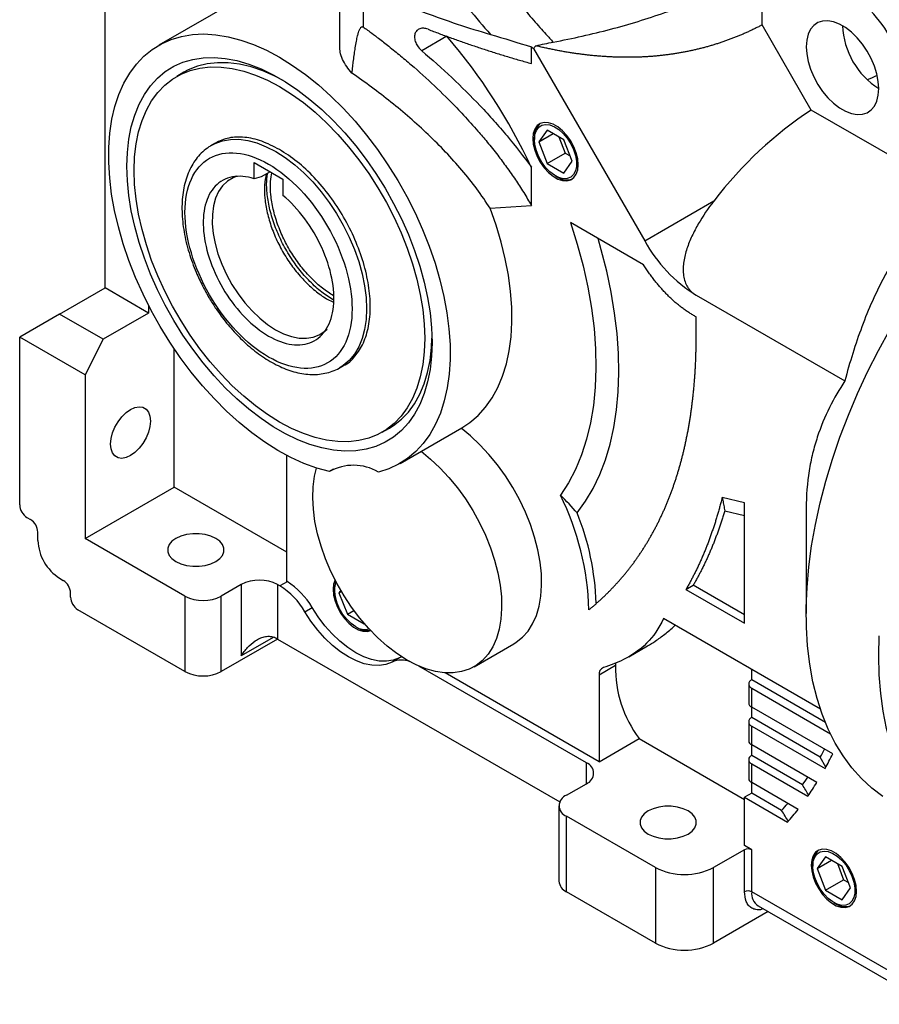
# Model space of a CAD drawing. Header units: inches. Extents: x 0 to 68, y 0 to 44.
# Tile 4 of 21: x 54.8 to 61.4, y 11.4 to 19. Entities that reach past the tile are written whole.
import ezdxf

# ---------------------------------------------------------------- set-up
doc = ezdxf.new("R2010")
doc.units = ezdxf.units.IN
doc.header["$LTSCALE"] = 4
doc.header["$MEASUREMENT"] = 0

msp = doc.modelspace()

# ---------------------------------------------------------------- linework, layer by layer
for p, q in [((57.2738, 19.4652), (57.2738, 18.7537)), ((60.5116, 18.9185), (60.5116, 19.3436)), ((55.4765, 16.9027), (55.4765, 19.1852)), ((57.456, 18.9023), (57.456, 19.2045)), ((56.5001, 19.1162), (55.8876, 18.7626)), ((60.8882, 18.2663), (60.5116, 18.9185)), ((58.0963, 18.8314), (57.9037, 18.7202)), ((58.7432, 18.6226), (58.7432, 18.7504)), ((58.7599, 18.7381), (59.6117, 17.2627)), ((56.0811, 18.5561), (56.0254, 18.524)), ((61.9929, 17.6285), (60.8882, 18.2663)), ((58.7669, 18.0543), (58.7669, 18.0405)), ((58.8641, 18.113), (58.7998, 18.0215)), ((58.7998, 18.0215), (58.9112, 18.0858)), ((58.9927, 18.0387), (58.8641, 18.113)), ((58.9551, 18.0605), (59.0033, 17.9362)), ((56.3207, 18.0126), (56.2928, 17.9965)), ((58.7998, 18.0215), (58.8641, 17.8558)), ((59.057, 17.873), (58.9927, 18.0387)), ((58.8641, 17.8558), (59.0033, 17.9362)), ((59.0033, 17.9362), (59.0409, 17.9144)), ((56.6187, 17.8645), (56.8397, 17.737)), ((56.6187, 17.7395), (56.6187, 17.8645)), ((58.7432, 17.535), (58.7432, 17.8273)), ((58.8641, 17.8558), (58.9927, 17.7816)), ((58.9927, 17.7816), (59.057, 17.873)), ((56.6727, 17.7535), (56.6187, 17.7395)), ((56.7419, 17.7934), (56.6727, 17.7535)), ((58.9284, 17.7608), (58.9403, 17.7539)), ((56.8397, 17.737), (56.8397, 17.6119)), ((58.4274, 17.5129), (58.7432, 17.535)), ((59.6117, 17.2627), (60.1418, 17.5688)), ((59.6028, 17.0796), (59.0431, 17.4027)), ((55.1285, 16.7018), (55.4765, 16.9027)), ((55.8105, 16.7099), (55.4765, 16.9027)), ((60.0054, 16.8471), (61.1452, 16.1892)), ((55.8105, 16.7673), (55.8105, 16.7099)), ((55.1285, 16.7018), (54.8223, 16.525)), ((55.4625, 16.509), (55.1285, 16.7018)), ((55.8105, 16.7099), (55.4625, 16.509)), ((54.8223, 15.2391), (54.8223, 16.525)), ((55.3234, 16.2357), (54.8223, 16.525)), ((55.4625, 16.509), (55.3234, 16.2357)), ((56.0054, 15.3757), (56.0054, 16.4372)), ((57.277, 16.2916), (57.3049, 16.3077)), ((55.3234, 16.2357), (55.3234, 14.982)), ((57.6001, 15.7963), (57.6557, 15.8284)), ((57.7379, 15.5576), (58.2111, 15.8308)), ((56.8684, 14.6525), (56.8684, 15.6184)), ((57.2282, 15.513), (57.1957, 15.4943)), ((55.3234, 14.982), (56.0054, 15.3757)), ((56.8684, 14.8775), (56.0054, 15.3757)), ((60.3761, 15.2556), (60.206, 15.2966)), ((60.3761, 14.3314), (60.3761, 15.2556)), ((60.2249, 15.194), (60.3761, 15.1576)), ((60.8494, 15.2091), (60.8494, 14.4055)), ((54.8779, 15.1427), (54.9058, 15.1266)), ((54.9614, 14.9659), (54.9614, 15.0302)), ((56.0889, 14.54), (55.3234, 14.982)), ((55.1285, 14.6766), (55.1563, 14.6605)), ((56.8719, 14.6505), (56.8162, 14.6184)), ((56.8684, 14.6525), (56.8719, 14.6505)), ((56.5204, 14.6284), (56.3673, 14.54)), ((56.5204, 14.6284), (56.5204, 14.0819)), ((56.7988, 14.6284), (56.7988, 14.2105)), ((56.8162, 14.6184), (56.7988, 14.6284)), ((57.2359, 14.5989), (57.2359, 14.5851)), ((57.2823, 14.5854), (57.2688, 14.5661)), ((57.2688, 14.5661), (57.2873, 14.5768)), ((59.9276, 14.5903), (59.9832, 14.6225)), ((59.9276, 14.5903), (60.3761, 14.3314)), ((60.3761, 14.3957), (59.9832, 14.6225)), ((55.212, 14.5319), (55.212, 14.5641)), ((56.0889, 14.54), (56.0889, 13.9614)), ((56.3673, 13.9614), (56.3673, 14.54)), ((57.2688, 14.5661), (57.3331, 14.4004)), ((56.0889, 13.9614), (55.2677, 14.4355)), ((57.0073, 14.4204), (57.063, 14.4525)), ((57.3331, 14.4004), (57.384, 14.4298)), ((57.3331, 14.4004), (57.4616, 14.3262)), ((60.9583, 13.6738), (59.755, 14.3685)), ((57.3973, 14.3054), (57.4093, 14.2985)), ((57.4616, 14.3262), (57.4638, 14.3292)), ((56.7988, 14.2105), (56.3673, 13.9614)), ((56.765, 14.2231), (56.5204, 14.0819)), ((56.7988, 14.2105), (58.961, 12.9623)), ((58.3038, 13.9981), (58.61, 14.1749)), ((59.4902, 14.0751), (59.6333, 14.1577)), ((57.7317, 14.0665), (57.676, 14.0343)), ((57.7503, 14.0743), (57.7317, 14.0665)), ((59.1651, 13.2624), (57.8807, 14.0039)), ((59.3884, 14.0073), (59.2626, 13.9347)), ((60.4318, 13.8974), (60.4318, 13.9778)), ((59.2626, 13.2704), (58.0831, 13.9513)), ((59.2626, 13.9347), (59.2626, 13.2704)), ((60.9964, 13.5715), (60.4318, 13.8974)), ((60.4087, 13.8653), (60.4087, 13.7206)), ((60.4318, 13.6885), (60.4318, 13.8331)), ((60.4318, 13.8331), (61.0349, 13.4849)), ((61.0525, 13.3301), (60.4318, 13.6885)), ((60.4318, 13.6081), (60.4318, 13.6885)), ((60.9571, 13.3048), (60.4318, 13.6081)), ((60.4087, 13.5759), (60.4087, 13.4313)), ((60.4318, 13.3991), (60.4318, 13.5438)), ((60.4318, 13.5438), (60.9944, 13.219)), ((59.2626, 13.2704), (59.5687, 13.4472)), ((59.5687, 13.4472), (60.3761, 12.981)), ((60.9311, 13.1109), (60.4318, 13.3991)), ((60.4318, 13.3188), (60.4318, 13.3991)), ((60.4087, 13.2866), (60.4087, 13.1419)), ((60.8214, 13.0938), (60.4318, 13.3188)), ((60.9992, 13.2282), (60.9571, 13.3048)), ((59.1651, 13.1017), (59.1651, 13.2624)), ((60.4318, 13.1098), (60.4318, 13.2545)), ((60.4318, 13.2545), (60.8623, 13.0059)), ((59.012, 13.0133), (59.1651, 13.1017)), ((60.7876, 12.9044), (60.4318, 13.1098)), ((60.4318, 13.0294), (60.4318, 13.1098)), ((60.4318, 13.0294), (60.3761, 12.9973)), ((60.3761, 12.6276), (60.3761, 12.9973)), ((60.3761, 12.9973), (60.7068, 12.8064)), ((60.6614, 12.8969), (60.4318, 13.0294)), ((58.9543, 12.9329), (58.9543, 12.3543)), ((59.6941, 12.4588), (59.012, 12.8526)), ((59.012, 12.2739), (59.012, 12.8526)), ((60.4318, 12.5955), (60.3761, 12.6276)), ((60.3761, 12.5955), (60.1395, 12.4588)), ((60.3761, 12.274), (60.3761, 12.5955)), ((60.4318, 12.274), (60.4318, 12.5955)), ((60.9974, 12.5422), (60.9331, 12.4507)), ((61.1259, 12.468), (60.9974, 12.5422)), ((59.6941, 12.4588), (59.6941, 11.8802)), ((60.1395, 11.8802), (60.1395, 12.4588)), ((60.9002, 12.4836), (60.9002, 12.4697)), ((60.9331, 12.4507), (61.0444, 12.515)), ((61.0883, 12.4897), (61.1365, 12.3654)), ((61.1902, 12.3023), (61.1259, 12.468)), ((60.9331, 12.4507), (60.9974, 12.285)), ((60.9974, 12.285), (61.1365, 12.3654)), ((61.1365, 12.3654), (61.1742, 12.3437)), ((59.6941, 11.8802), (59.012, 12.2739)), ((61.7402, 11.5186), (60.4318, 12.274)), ((60.9974, 12.285), (61.1259, 12.2108)), ((61.1259, 12.2108), (61.1902, 12.3023)), ((60.4807, 12.1658), (61.7891, 11.4105)), ((61.0616, 12.1901), (61.0736, 12.1831)), ((60.5575, 12.1215), (60.1395, 11.8802))]:
    msp.add_line(p, q)
at = {"flags": 128}
for points in [[(61.4061, 18.43), (61.4023, 18.4851), (61.3911, 18.5431), (61.3726, 18.6024), (61.3474, 18.6614), (61.3163, 18.7184), (61.28, 18.7719), (61.2396, 18.8206), (61.1961, 18.8629), (61.1507, 18.8978), (61.1048, 18.9244), (61.0594, 18.9418), (61.0159, 18.9497), (60.9755, 18.9477), (60.9392, 18.9361), (60.9081, 18.915), (60.8829, 18.8851), (60.8644, 18.8471), (60.8532, 18.8022), (60.8494, 18.7514), (60.8532, 18.6963), (60.8644, 18.6383), (60.8829, 18.5791), (60.9081, 18.5201), (60.9392, 18.4631), (60.9755, 18.4095), (61.0159, 18.3609), (61.0594, 18.3185), (61.1048, 18.2836), (61.1507, 18.2571), (61.1961, 18.2396), (61.2396, 18.2318), (61.28, 18.2337), (61.3163, 18.2454), (61.3474, 18.2664), (61.3726, 18.2964), (61.3911, 18.3343), (61.4023, 18.3793), (61.4061, 18.43)], [(57.1957, 15.4943), (57.0991, 15.5205), (57.0007, 15.5563), (56.9013, 15.6015), (56.8014, 15.6558), (56.7015, 15.7189), (56.6023, 15.7903), (56.5043, 15.8698), (56.4081, 15.9568), (56.3143, 16.0509), (56.2234, 16.1514), (56.1359, 16.2578), (56.0524, 16.3694), (55.9733, 16.4857), (55.8991, 16.6059), (55.8303, 16.7294), (55.7672, 16.8554), (55.7101, 16.9831), (55.6596, 17.1119), (55.6157, 17.241), (55.5789, 17.3696), (55.5492, 17.4969), (55.527, 17.6223), (55.5122, 17.745), (55.505, 17.8643), (55.5055, 17.9795), (55.5136, 18.0899), (55.5293, 18.1949), (55.5525, 18.2938), (55.583, 18.3861), (55.6207, 18.4713), (55.6654, 18.5487), (55.7168, 18.6181), (55.7745, 18.679), (55.8384, 18.731), (55.9079, 18.7738), (55.9827, 18.8073), (56.0623, 18.8311), (56.1464, 18.8451), (56.2343, 18.8493), (56.3256, 18.8436), (56.4197, 18.8281), (56.5162, 18.8029), (56.6143, 18.7681), (56.7137, 18.7239), (56.8136, 18.6706), (56.9135, 18.6084), (57.0128, 18.5378), (57.1109, 18.4591), (57.2073, 18.3729), (57.3014, 18.2796), (57.3927, 18.1797), (57.4805, 18.0739), (57.5645, 17.9628), (57.6441, 17.8469), (57.7188, 17.7271), (57.7882, 17.6039), (57.852, 17.4782), (57.9096, 17.3506), (57.9609, 17.2219), (58.0054, 17.0928), (58.043, 16.9641), (58.0734, 16.8366), (58.0965, 16.711), (58.1121, 16.5879), (58.12, 16.4682), (58.1204, 16.3526), (58.1131, 16.2417), (58.0982, 16.1361), (58.0758, 16.0365), (58.046, 15.9435), (58.009, 15.8576), (57.9651, 15.7793), (57.9144, 15.709), (57.8573, 15.6472), (57.7941, 15.5943), (57.7251, 15.5504), (57.6509, 15.516), (57.5717, 15.4912)], [(57.982, 16.4851), (57.9782, 16.3787), (57.9668, 16.2773), (57.948, 16.1816), (57.9218, 16.0923), (57.8884, 16.0099), (57.848, 15.935), (57.801, 15.868), (57.7475, 15.8094), (57.6879, 15.7595), (57.6227, 15.7188), (57.5522, 15.6874), (57.4769, 15.6655), (57.3973, 15.6533), (57.314, 15.6509), (57.2273, 15.6583), (57.138, 15.6754), (57.0466, 15.7022), (56.9537, 15.7384), (56.8598, 15.7838), (56.7657, 15.8382), (56.6718, 15.9011), (56.5789, 15.9722), (56.4874, 16.051), (56.3981, 16.137), (56.3115, 16.2296), (56.2281, 16.3283), (56.1485, 16.4324), (56.0733, 16.5411), (56.0028, 16.6539), (55.9375, 16.77), (55.878, 16.8886), (55.8245, 17.009), (55.7774, 17.1303), (55.7371, 17.2519), (55.7037, 17.3728), (55.6775, 17.4924), (55.6586, 17.6098), (55.6473, 17.7243), (55.6435, 17.8351), (55.6473, 17.9416), (55.6586, 18.0429), (55.6775, 18.1386), (55.7037, 18.2279), (55.7371, 18.3103), (55.7774, 18.3852), (55.8245, 18.4522), (55.878, 18.5108), (55.9375, 18.5607), (56.0028, 18.6014), (56.0733, 18.6329), (56.1485, 18.6547), (56.2281, 18.6669), (56.3115, 18.6693), (56.3981, 18.6619), (56.4874, 18.6448), (56.5789, 18.618), (56.6718, 18.5818), (56.7657, 18.5364), (56.8598, 18.482), (56.9537, 18.4191), (57.0466, 18.348), (57.138, 18.2692), (57.2273, 18.1832), (57.314, 18.0906), (57.3973, 17.9919), (57.4769, 17.8879), (57.5522, 17.7791), (57.6227, 17.6663), (57.6879, 17.5502), (57.7475, 17.4316), (57.801, 17.3113), (57.848, 17.1899), (57.8884, 17.0684), (57.9218, 16.9474), (57.948, 16.8279), (57.9668, 16.7105), (57.9782, 16.596), (57.982, 16.4851)], [(57.9263, 16.5173), (57.9225, 16.4133), (57.9111, 16.3144), (57.8922, 16.2213), (57.866, 16.1346), (57.8325, 16.0549), (57.7921, 15.9827), (57.745, 15.9186), (57.6915, 15.863), (57.632, 15.8162), (57.5669, 15.7787), (57.4967, 15.7505), (57.4218, 15.732), (57.3427, 15.7232), (57.26, 15.7243), (57.1743, 15.7352), (57.0861, 15.7558), (56.996, 15.786), (56.9047, 15.8255), (56.8127, 15.8742), (56.7208, 15.9317), (56.6294, 15.9976), (56.5394, 16.0714), (56.4512, 16.1526), (56.3654, 16.2408), (56.2827, 16.3352), (56.2037, 16.4352), (56.1288, 16.5402), (56.0585, 16.6494), (55.9935, 16.7622), (55.934, 16.8776), (55.8805, 16.995), (55.8334, 17.1135), (55.793, 17.2323), (55.7595, 17.3506), (55.7333, 17.4676), (55.7144, 17.5825), (55.703, 17.6946), (55.6992, 17.803), (55.703, 17.9069), (55.7144, 18.0058), (55.7333, 18.099), (55.7595, 18.1857), (55.793, 18.2653), (55.8334, 18.3375), (55.8805, 18.4016), (55.934, 18.4572), (55.9935, 18.504), (56.0585, 18.5416), (56.1288, 18.5697), (56.2037, 18.5882), (56.2827, 18.597), (56.3654, 18.5959), (56.4512, 18.5851), (56.5394, 18.5645), (56.6294, 18.5343), (56.7208, 18.4947), (56.8127, 18.446), (56.9047, 18.3885), (56.996, 18.3227), (57.0861, 18.2488), (57.1743, 18.1676), (57.26, 18.0795), (57.3427, 17.9851), (57.4218, 17.885), (57.4967, 17.78), (57.5669, 17.6708), (57.632, 17.5581), (57.6915, 17.4426), (57.745, 17.3253), (57.7921, 17.2068), (57.8325, 17.088), (57.866, 16.9696), (57.8922, 16.8526), (57.9111, 16.7377), (57.9225, 16.6257), (57.9263, 16.5173)], [(56.8411, 18.4935), (56.7765, 18.5268), (56.6851, 18.5664), (56.595, 18.5966), (56.5068, 18.6172), (56.4211, 18.6281), (56.3384, 18.6291), (56.2594, 18.6204), (56.1845, 18.6018), (56.1142, 18.5737), (56.0811, 18.5561)], [(59.1022, 17.8469), (59.0984, 17.8909), (59.0872, 17.9372), (59.069, 17.9841), (59.0447, 18.0293), (59.0153, 18.0709), (58.9821, 18.1072), (58.9465, 18.1364), (58.9102, 18.1574), (58.8747, 18.1692), (58.8415, 18.1713), (58.8121, 18.1636), (58.7878, 18.1464), (58.7696, 18.1206), (58.7584, 18.0872), (58.7546, 18.0476), (58.7584, 18.0037), (58.7696, 17.9573), (58.7878, 17.9105), (58.8121, 17.8653), (58.8415, 17.8236), (58.8747, 17.7874), (58.9102, 17.7581), (58.9465, 17.7372), (58.9821, 17.7254), (59.0153, 17.7233), (59.0447, 17.731), (59.069, 17.7481), (59.0872, 17.774), (59.0984, 17.8074), (59.1022, 17.8469)], [(58.7669, 18.0405), (58.7707, 18.0784), (58.7818, 18.1102), (58.7998, 18.1343), (58.8238, 18.1497), (58.8527, 18.1557), (58.8852, 18.1519), (58.9196, 18.1385), (58.9545, 18.1162), (58.9881, 18.086), (59.019, 18.0493), (59.0456, 18.0078), (59.0667, 17.9635), (59.0814, 17.9185), (59.0889, 17.8748), (59.0889, 17.8344), (59.0814, 17.7994), (59.0667, 17.7713), (59.0456, 17.7514), (59.019, 17.7406), (58.9881, 17.7396), (58.9545, 17.7482), (58.9196, 17.7661), (58.8852, 17.7926), (58.8527, 17.8262), (58.8238, 17.8655), (58.7998, 17.9086), (58.7818, 17.9536), (58.7707, 17.9982), (58.7669, 18.0405)], [(56.295, 17.9977), (56.3192, 18.0101), (56.3758, 18.0304), (56.4369, 18.0409), (56.5018, 18.0417), (56.5698, 18.0325), (56.6402, 18.0137), (56.7121, 17.9853), (56.7849, 17.9477), (56.8576, 17.9013), (56.9296, 17.8466), (57, 17.7842), (57.068, 17.7148), (57.1329, 17.6392), (57.194, 17.5581), (57.2506, 17.4725), (57.3021, 17.3832), (57.3479, 17.2914), (57.3876, 17.1979), (57.4207, 17.1039), (57.4468, 17.0103), (57.4657, 16.9181), (57.4771, 16.8285), (57.4809, 16.7423), (57.4771, 16.6605), (57.4657, 16.584), (57.4468, 16.5136), (57.4207, 16.4501), (57.3876, 16.3943), (57.3479, 16.3466), (57.3021, 16.3077), (57.2754, 16.2907)], [(56.4853, 17.7587), (56.4569, 17.7476), (56.4141, 17.7214), (56.3771, 17.686), (56.3466, 17.6419), (56.3231, 17.5898), (56.307, 17.5306), (56.2985, 17.4652), (56.2977, 17.3945), (56.3048, 17.3199), (56.3195, 17.2425), (56.3416, 17.1634), (56.3708, 17.084), (56.4066, 17.0056), (56.4484, 16.9294), (56.4956, 16.8565), (56.5474, 16.7883), (56.603, 16.7258), (56.6614, 16.6699), (56.7218, 16.6216), (56.7832, 16.5817), (56.8446, 16.5508), (56.905, 16.5293), (56.9635, 16.5177), (57.0191, 16.516), (57.0708, 16.5245), (57.118, 16.5428), (57.1599, 16.5707), (57.1778, 16.5874)], [(58.2111, 15.8308), (58.273, 15.8717), (58.3359, 15.9256), (58.3927, 15.9884), (58.4429, 16.0596), (58.4863, 16.139), (58.5227, 16.2259), (58.5518, 16.32), (58.5734, 16.4206), (58.5875, 16.5271), (58.594, 16.639), (58.5927, 16.7555), (58.5838, 16.876), (58.5673, 16.9998), (58.5432, 17.1261), (58.5117, 17.2543), (58.4731, 17.3835), (58.4274, 17.5129)], [(59.0431, 17.4027), (59.0953, 17.2371), (59.1397, 17.0724), (59.176, 16.9092), (59.2042, 16.7483), (59.2241, 16.5904), (59.2356, 16.4361), (59.2387, 16.2861), (59.2333, 16.1411), (59.2195, 16.0016), (59.1974, 15.8684), (59.167, 15.7419), (59.1285, 15.6227), (59.082, 15.5113), (59.0277, 15.4083), (58.966, 15.314)], [(59.0943, 15.1772), (59.1591, 15.2669), (59.217, 15.365), (59.2677, 15.471), (59.3111, 15.5847), (59.3471, 15.7054), (59.3754, 15.8329), (59.396, 15.9666), (59.4088, 16.1059), (59.4137, 16.2505), (59.4108, 16.3996), (59.4, 16.5528), (59.3814, 16.7095), (59.355, 16.869), (59.321, 17.0308), (59.2795, 17.1942), (59.2547, 17.2805)], [(61.4373, 13.0039), (61.3518, 13.0684), (61.2722, 13.1419), (61.1989, 13.2242), (61.132, 13.3149), (61.0717, 13.4137), (61.0183, 13.5204), (60.972, 13.6345), (60.933, 13.7557), (60.9013, 13.8836), (60.877, 14.0176), (60.8603, 14.1574), (60.8512, 14.3024), (60.8497, 14.4522), (60.8559, 14.6063), (60.8697, 14.7641), (60.8911, 14.9251), (60.92, 15.0887), (60.9562, 15.2543), (60.9998, 15.4215), (61.0505, 15.5896), (61.1081, 15.758), (61.1725, 15.9262), (61.2434, 16.0937), (61.3206, 16.2597), (61.4039, 16.4237), (61.4929, 16.5853)], [(57.6557, 15.8284), (57.6877, 15.8484), (57.7472, 15.8952), (57.8006, 15.9508), (57.8478, 16.0149), (57.8882, 16.087), (57.9216, 16.1667), (57.9479, 16.2534), (57.9668, 16.3465), (57.9782, 16.4454), (57.9816, 16.5179)], [(55.5182, 15.7053), (55.5221, 15.7469), (55.5334, 15.7908), (55.5516, 15.8348), (55.5759, 15.8768), (55.6049, 15.9146), (55.6373, 15.9464), (55.6713, 15.9705), (55.7054, 15.9857), (55.7378, 15.9913), (55.7668, 15.987), (55.791, 15.973), (55.8093, 15.95), (55.8206, 15.9192), (55.8245, 15.8821), (55.8206, 15.8405), (55.8093, 15.7966), (55.791, 15.7526), (55.7668, 15.7106), (55.7378, 15.6727), (55.7054, 15.641), (55.6713, 15.6169), (55.6373, 15.6016), (55.6049, 15.596), (55.5759, 15.6003), (55.5516, 15.6143), (55.5334, 15.6373), (55.5221, 15.6682), (55.5182, 15.7053)], [(58.61, 14.1749), (58.6276, 14.1858), (58.6758, 14.2242), (58.7178, 14.2715), (58.7531, 14.3274), (58.7815, 14.3911), (58.8025, 14.462), (58.816, 14.5393), (58.8218, 14.6221), (58.8199, 14.7097), (58.8102, 14.8011), (58.7929, 14.8952), (58.7681, 14.9912), (58.7362, 15.0878), (58.6975, 15.1842), (58.6523, 15.2793), (58.6012, 15.372), (58.5447, 15.4615), (58.4835, 15.5466), (58.4181, 15.6265), (58.3493, 15.7004), (58.2778, 15.7675), (58.2043, 15.8269)], [(57.8981, 15.6502), (57.9715, 15.5907), (58.043, 15.5236), (58.1119, 15.4498), (58.1773, 15.3698), (58.2385, 15.2847), (58.295, 15.1953), (58.3461, 15.1025), (58.3913, 15.0074), (58.43, 14.9111), (58.4619, 14.8144), (58.4867, 14.7185), (58.504, 14.6243), (58.5136, 14.533), (58.5156, 14.4454), (58.5098, 14.3625), (58.4963, 14.2852), (58.4753, 14.2143), (58.4469, 14.1506), (58.4115, 14.0948), (58.3695, 14.0474), (58.3214, 14.009), (58.2675, 13.9799), (58.2086, 13.9606), (58.1452, 13.9511), (58.078, 13.9517), (58.0077, 13.9622), (57.9352, 13.9826), (57.8611, 14.0127), (57.7862, 14.0521), (57.7115, 14.1005), (57.6376, 14.1572), (57.5653, 14.2217), (57.4955, 14.2933), (57.4288, 14.3713), (57.3661, 14.4547), (57.3079, 14.5428), (57.2549, 14.6345), (57.2076, 14.7289), (57.1666, 14.8249), (57.1323, 14.9216), (57.105, 15.0179), (57.0852, 15.1128), (57.0728, 15.2052), (57.0682, 15.2942), (57.0714, 15.3788), (57.0822, 15.4581), (57.0975, 15.521)], [(56.3256, 14.8052), (56.3558, 14.8271), (56.3768, 14.8523), (56.3876, 14.8796), (56.3876, 14.9076), (56.3768, 14.9349), (56.3558, 14.9601), (56.3256, 14.982), (56.2876, 14.9995), (56.244, 15.0116), (56.1967, 15.0178), (56.1482, 15.0178), (56.1009, 15.0116), (56.0572, 14.9995), (56.0193, 14.982), (55.9891, 14.9601), (55.9681, 14.9349), (55.9573, 14.9076), (55.9573, 14.8796), (55.9681, 14.8523), (55.9891, 14.8271), (56.0193, 14.8052), (56.0572, 14.7878), (56.1009, 14.7756), (56.1482, 14.7694), (56.1967, 14.7694), (56.244, 14.7756), (56.2876, 14.7878), (56.3256, 14.8052)], [(57.2386, 14.6653), (57.2386, 14.6652), (57.2273, 14.6317), (57.2235, 14.5922), (57.2273, 14.5483), (57.2386, 14.5019), (57.2567, 14.4551), (57.281, 14.4098), (57.3104, 14.3682), (57.3436, 14.332), (57.3792, 14.3027), (57.4155, 14.2817), (57.4511, 14.27), (57.4843, 14.2679), (57.5125, 14.275)], [(57.244, 14.6549), (57.2397, 14.6384), (57.2359, 14.5989)], [(57.3973, 14.3054), (57.3626, 14.3298), (57.3296, 14.3618), (57.2996, 14.3998), (57.2743, 14.4422), (57.2547, 14.4869), (57.2418, 14.5318), (57.2361, 14.5748), (57.238, 14.614), (57.2474, 14.6475), (57.2476, 14.6481)], [(57.676, 14.0343), (57.6288, 14.0163), (57.5771, 14.0081), (57.5216, 14.0099), (57.4632, 14.0216), (57.4029, 14.043), (57.3417, 14.0739), (57.2804, 14.1138), (57.2201, 14.1619), (57.1618, 14.2176), (57.1063, 14.2799), (57.0545, 14.3479), (57.0073, 14.4204)], [(57.7317, 14.0665), (57.6845, 14.0484), (57.6328, 14.0402), (57.5773, 14.042), (57.5189, 14.0537), (57.4586, 14.0752), (57.3973, 14.1061), (57.3361, 14.1459), (57.2758, 14.194), (57.2174, 14.2497), (57.1619, 14.312), (57.1102, 14.38), (57.063, 14.4525)], [(61.4061, 14.0841), (61.4099, 14.2358)], [(62.0586, 12.6421), (62.0133, 12.6697), (61.9272, 12.7318), (61.8468, 12.8027), (61.7725, 12.8824), (61.7045, 12.9704), (61.643, 13.0666), (61.5883, 13.1706), (61.5405, 13.282), (61.4997, 13.4005), (61.4662, 13.5257), (61.44, 13.657), (61.4212, 13.7942), (61.4099, 13.9367), (61.4061, 14.0841)], [(59.9446, 12.716), (59.9748, 12.7379), (59.9959, 12.7631), (60.0067, 12.7904), (60.0067, 12.8184), (59.9959, 12.8457), (59.9748, 12.8709), (59.9446, 12.8928), (59.9067, 12.9102), (59.863, 12.9224), (59.8157, 12.9286), (59.7672, 12.9286), (59.72, 12.9224), (59.6763, 12.9102), (59.6384, 12.8928), (59.6081, 12.8709), (59.5871, 12.8457), (59.5763, 12.8184), (59.5763, 12.7904), (59.5871, 12.7631), (59.6081, 12.7379), (59.6384, 12.716), (59.6763, 12.6985), (59.72, 12.6864), (59.7672, 12.6802), (59.8157, 12.6802), (59.863, 12.6864), (59.9067, 12.6985), (59.9446, 12.716)], [(61.2355, 12.2762), (61.2317, 12.3201), (61.2204, 12.3665), (61.2023, 12.4133), (61.1779, 12.4585), (61.1486, 12.5002), (61.1154, 12.5364), (61.0798, 12.5656), (61.0435, 12.5866), (61.0079, 12.5984), (60.9747, 12.6005), (60.9453, 12.5928), (60.921, 12.5757), (60.9029, 12.5498), (60.8916, 12.5164), (60.8878, 12.4768), (60.8916, 12.4329), (60.9029, 12.3865), (60.921, 12.3397), (60.9453, 12.2945), (60.9747, 12.2528), (61.0079, 12.2166), (61.0435, 12.1874), (61.0798, 12.1664), (61.1154, 12.1546), (61.1486, 12.1525), (61.1779, 12.1602), (61.2023, 12.1773), (61.2204, 12.2032), (61.2317, 12.2366), (61.2355, 12.2762)], [(60.9002, 12.4697), (60.904, 12.5076), (60.9151, 12.5394), (60.9331, 12.5635), (60.9571, 12.579), (60.986, 12.5849), (61.0184, 12.5811), (61.0529, 12.5677), (61.0878, 12.5454), (61.1214, 12.5152), (61.1523, 12.4785), (61.1789, 12.4371), (61.2, 12.3928), (61.2147, 12.3477), (61.2222, 12.304), (61.2222, 12.2637), (61.2147, 12.2286), (61.2, 12.2005), (61.1789, 12.1806), (61.1523, 12.1699), (61.1214, 12.1688), (61.0878, 12.1774), (61.0529, 12.1954), (61.0184, 12.2218), (60.986, 12.2554), (60.9571, 12.2947), (60.9331, 12.3379), (60.9151, 12.3828), (60.904, 12.4275), (60.9002, 12.4697)]]:
    msp.add_lwpolyline(points, dxfattribs=at)
for centre, radius, start, end in [((60.5602, 18.2838), 1.0791, 28.85562, 58.04531), ((61.7262, 18.9362), 0.5989, 182.29565, 237.69898), ((54.7985, 15.9966), 4.3487, 24.89582, 40.68259), ((58.8899, 18.0668), 0.1236, 127.64977, 185.77182), ((59.0125, 17.8532), 0.1227, 234.00544, 292.56222), ((60.6066, 17.8109), 1.1359, 208.85561, 238.04534), ((57.381, 15.1649), 0.3779, 59.69795, 119.36972), ((57.0777, 14.3792), 2.107, 1.50668, 26.33754), ((54.9431, 15.2446), 0.121, 182.60562, 237.39438), ((57.2306, 14.425), 2.0098, 1.71343, 21.97929), ((54.8406, 15.0247), 0.121, 2.6054, 57.39472), ((55.3241, 14.9824), 0.363, 182.60548, 237.39454), ((55.0911, 14.5586), 0.121, 2.60551, 57.39456), ((56.6596, 14.3598), 0.3026, 62.60968, 117.3903), ((56.5749, 14.1727), 0.5627, 29.83089, 58.13514), ((56.5192, 14.1405), 0.5627, 29.83089, 58.13514), ((55.3329, 14.5374), 0.121, 182.60552, 237.39441), ((56.2281, 14.8087), 0.3026, 242.60962, 297.39035), ((57.4657, 14.4017), 0.1181, 234.61132, 286.76625), ((57.486, 14.4148), 0.1393, 236.58884, 279.9392), ((56.6926, 14.025), 0.2138, 60.2178, 69.30802), ((57.7475, 13.8754), 0.1742, 67.56112, 114.20859), ((59.317, 13.9419), 0.0549, 113.2933, 187.5329), ((60.3014, 13.992), 0.9131, 179.03713, 216.63383), ((56.2281, 14.23), 0.3026, 242.60962, 297.39035), ((60.444, 13.8653), 0.0344, 110.78322, 249.2166), ((60.4481, 13.7245), 0.0396, 185.69464, 245.62529), ((60.444, 13.5759), 0.0344, 110.78322, 249.2166), ((60.4481, 13.4352), 0.0396, 185.69464, 245.62529), ((58.7442, 14.5707), 2.5493, 330.22823, 331.79302), ((60.444, 13.2866), 0.0344, 110.78322, 249.2166), ((58.6565, 14.5117), 2.6715, 331.05947, 333.7491), ((59.1346, 13.182), 0.0859, 290.78352, 69.21655), ((60.4481, 13.1459), 0.0396, 185.69464, 245.62529), ((58.9509, 14.4427), 2.3062, 324.20443, 325.9404), ((58.8779, 14.3824), 2.415, 325.25308, 328.23064), ((59.0425, 12.9329), 0.0859, 110.78332, 249.21668), ((59.1034, 14.3237), 2.1126, 317.51754, 319.44441), ((59.0452, 14.26), 2.2077, 318.82048, 322.118), ((60.4039, 12.5417), 0.0605, 62.60959, 117.39066), ((61.0231, 12.496), 0.1236, 127.64997, 185.77145), ((59.9168, 12.8887), 0.4841, 242.60964, 297.39036), ((59.0529, 12.3641), 0.099, 185.695, 245.62519), ((60.4039, 12.2202), 0.0605, 62.60959, 117.39066), ((60.5447, 12.2599), 0.1137, 172.88947, 235.79832), ((61.1457, 12.2824), 0.1227, 234.0045, 292.56331), ((59.9168, 12.31), 0.4841, 242.60964, 297.39036)]:
    msp.add_arc(centre, radius, start, end)
for start_param, end_param in [(6.200895, 6.217492), (0.032223, 0.234074)]:
    msp.add_ellipse((65.3402, 10.8767), major_axis=(-4.3152, 7.4737), ratio=0.577335, start_param=start_param, end_param=end_param)
for points, knots in [([(58.911, 18.7869), (59.0606, 18.8151), (59.207, 18.848), (59.4215, 18.9046), (59.4922, 18.9247), (59.631, 18.9671), (59.6994, 18.9895), (59.8338, 19.0365), (59.9, 19.0611), (60.0295, 19.1124), (60.0929, 19.139), (60.279, 19.2218), (60.3978, 19.2809), (60.5116, 19.3436)], [0, 0, 0, 0, 0.25, 0.25, 0.375, 0.375, 0.5, 0.5, 0.625, 0.625, 0.75, 0.75, 1, 1, 1, 1]), ([(57.456, 19.2045), (57.6083, 19.1361), (57.7657, 19.0719), (58.0097, 18.982), (58.0923, 18.9532), (58.2596, 18.8977), (58.3443, 18.8711), (58.4301, 18.8456)], [0, 0, 0, 0, 0.5, 0.5, 0.75, 0.75, 1, 1, 1, 1]), ([(58.1114, 19.2438), (58.1358, 19.2098), (58.1607, 19.1759), (58.2116, 19.1087), (58.2376, 19.0753), (58.3177, 18.9757), (58.3732, 18.9102), (58.4302, 18.8456)], [0, 0, 0, 0, 0.25, 0.25, 0.5, 0.5, 1, 1, 1, 1]), ([(58.5861, 19.1693), (58.594, 19.159), (58.6099, 19.1384), (58.6342, 19.1074), (58.659, 19.0763), (58.6843, 19.0452), (58.7178, 19.0046), (58.7589, 18.9559), (58.8074, 18.9002), (58.8576, 18.8442), (58.8924, 18.8068), (58.911, 18.7869)], [0, 0, 0, 0, 0.078911, 0.158363, 0.238373, 0.318927, 0.400028, 0.554704, 0.7, 0.83953, 1, 1, 1, 1]), ([(57.3687, 18.5482), (57.3706, 18.5656), (57.3743, 18.5981), (57.3804, 18.6479), (57.3867, 18.6952), (57.394, 18.745), (57.4019, 18.7914), (57.4102, 18.8309), (57.4178, 18.8592), (57.4241, 18.8775), (57.43, 18.8901), (57.4348, 18.8976), (57.4393, 18.9022), (57.4433, 18.9047), (57.4474, 18.9056), (57.4517, 18.905), (57.4546, 18.9032), (57.456, 18.9023)], [0, 0, 0, 0, 0.133444, 0.24983, 0.383582, 0.499648, 0.637362, 0.749283, 0.818109, 0.87435, 0.908801, 0.936909, 0.95359, 0.967583, 0.979384, 0.989807, 1, 1, 1, 1]), ([(57.456, 18.9023), (57.4608, 18.8989), (57.4774, 18.8869), (57.513, 18.8607), (57.5696, 18.8183), (57.6443, 18.7604), (57.7308, 18.6906), (57.8522, 18.5882), (58.0015, 18.4535), (58.134, 18.3224), (58.2443, 18.2059), (58.3225, 18.1189), (58.4095, 18.0158), (58.4708, 17.9388), (58.5195, 17.8747), (58.5538, 17.828), (58.5878, 17.7802), (58.6209, 17.7318), (58.6531, 17.6831), (58.6844, 17.6337), (58.7148, 17.5839), (58.7338, 17.5511), (58.7432, 17.535)], [0, 0, 0, 0, 0.009799, 0.033891, 0.072612, 0.125109, 0.186508, 0.250016, 0.376071, 0.500785, 0.539706, 0.625744, 0.683199, 0.751291, 0.780845, 0.810806, 0.843507, 0.874512, 0.904894, 0.937704, 0.969405, 1, 1, 1, 1]), ([(57.9521, 18.885), (57.9406, 18.8895), (57.9294, 18.8921), (57.9077, 18.8936), (57.8976, 18.8924), (57.8793, 18.8863), (57.8714, 18.8814), (57.8619, 18.8713), (57.8591, 18.8676), (57.8544, 18.8594), (57.8526, 18.855), (57.8497, 18.8454), (57.8487, 18.8403), (57.8478, 18.8298), (57.8479, 18.8243), (57.8494, 18.8072), (57.8524, 18.7955), (57.862, 18.7718), (57.8684, 18.7604), (57.8844, 18.7387), (57.8935, 18.7289), (57.9037, 18.7202)], [0, 0, 0, 0, 0.125, 0.125, 0.25, 0.25, 0.375, 0.375, 0.4375, 0.4375, 0.5, 0.5, 0.5625, 0.5625, 0.625, 0.625, 0.75, 0.75, 0.875, 0.875, 1, 1, 1, 1]), ([(57.9521, 18.885), (57.9661, 18.8796), (57.9941, 18.8688), (58.0363, 18.8528), (58.0788, 18.837), (58.1215, 18.8213), (58.1645, 18.8059), (58.2076, 18.7907), (58.251, 18.7756), (58.2946, 18.7607), (58.3385, 18.7461), (58.3825, 18.7316), (58.4268, 18.7173), (58.4713, 18.7032), (58.5161, 18.6893), (58.561, 18.6756), (58.6062, 18.662), (58.6517, 18.6487), (58.6973, 18.6356), (58.7279, 18.627), (58.7432, 18.6226)], [0, 0, 0, 0, 0.055223, 0.110466, 0.165734, 0.221028, 0.276354, 0.331714, 0.387112, 0.442552, 0.498036, 0.55357, 0.609155, 0.664796, 0.720495, 0.776258, 0.832086, 0.887983, 0.943954, 1, 1, 1, 1]), ([(60.5116, 18.9185), (60.503, 18.9139), (60.4856, 18.9049), (60.4593, 18.8918), (60.433, 18.8791), (60.4065, 18.8668), (60.3798, 18.8548), (60.3531, 18.8432), (60.3262, 18.832), (60.2991, 18.8211), (60.2719, 18.8107), (60.2446, 18.8006), (60.2172, 18.7909), (60.1896, 18.7815), (60.1619, 18.7725), (60.1341, 18.764), (60.1061, 18.7558), (60.078, 18.7479), (60.0498, 18.7405), (60.0214, 18.7334), (59.9929, 18.7267), (59.9643, 18.7203), (59.9355, 18.7144), (59.9066, 18.7088), (59.8776, 18.7036), (59.8484, 18.6988), (59.8191, 18.6943), (59.7896, 18.6903), (59.7601, 18.6866), (59.7304, 18.6832), (59.7005, 18.6803), (59.6706, 18.6777), (59.6405, 18.6755), (59.6102, 18.6737), (59.5799, 18.6723), (59.5494, 18.6712), (59.5187, 18.6705), (59.488, 18.6702), (59.4571, 18.6703), (59.426, 18.6707), (59.3949, 18.6716), (59.3636, 18.6728), (59.3321, 18.6743), (59.3006, 18.6763), (59.2689, 18.6786), (59.237, 18.6813), (59.2051, 18.6844), (59.173, 18.6878), (59.1407, 18.6917), (59.1084, 18.6959), (59.0759, 18.7004), (59.0433, 18.7054), (59.0105, 18.7107), (58.9776, 18.7164), (58.9446, 18.7225), (58.9114, 18.729), (58.8781, 18.7358), (58.8447, 18.743), (58.8111, 18.7506), (58.7887, 18.756), (58.7775, 18.7586)], [0, 0, 0, 0, 0.017084, 0.034133, 0.051151, 0.068138, 0.085098, 0.102032, 0.118942, 0.135831, 0.152701, 0.169553, 0.18639, 0.203214, 0.220028, 0.236833, 0.253631, 0.270426, 0.287218, 0.30401, 0.320805, 0.337604, 0.35441, 0.371224, 0.38805, 0.404888, 0.421742, 0.438614, 0.455504, 0.472417, 0.489354, 0.506316, 0.523307, 0.540327, 0.55738, 0.574468, 0.591591, 0.608754, 0.625956, 0.643201, 0.660491, 0.677827, 0.695212, 0.712647, 0.730135, 0.747677, 0.765275, 0.782931, 0.800647, 0.818425, 0.836267, 0.854174, 0.872149, 0.890192, 0.908306, 0.926493, 0.944754, 0.963091, 0.981506, 1, 1, 1, 1]), ([(57.3687, 18.5482), (57.3544, 18.5654), (57.3254, 18.6004), (57.2952, 18.655), (57.2763, 18.7068), (57.2755, 18.7392), (57.2751, 18.7537)], [0, 0, 0, 0, 0.252729, 0.512656, 0.78256, 1, 1, 1, 1]), ([(57.9037, 18.7202), (57.9821, 18.6537), (58.0587, 18.5854), (58.2082, 18.4446), (58.2811, 18.3722), (58.3874, 18.2603), (58.4222, 18.2224), (58.4909, 18.1454), (58.5244, 18.1066), (58.6225, 17.989), (58.6846, 17.909), (58.7432, 17.8273)], [0, 0, 0, 0, 0.25, 0.25, 0.5, 0.5, 0.625, 0.625, 0.75, 0.75, 1, 1, 1, 1]), ([(58.7775, 18.7586), (58.7745, 18.7553), (58.7686, 18.7485), (58.7628, 18.7416), (58.7599, 18.7381)], [0, 0, 0, 0, 0.498907, 1, 1, 1, 1]), ([(58.4274, 17.5129), (58.3635, 17.6142), (58.2909, 17.7111), (58.1715, 17.852), (58.1298, 17.8982), (58.0432, 17.9893), (57.9981, 18.0344), (57.8605, 18.1654), (57.7654, 18.2479), (57.6187, 18.3656), (57.5692, 18.4038), (57.4689, 18.4782), (57.4188, 18.5139), (57.3687, 18.5482)], [0, 0, 0, 0, 0.25, 0.25, 0.375, 0.375, 0.5, 0.5, 0.75, 0.75, 0.875, 0.875, 1, 1, 1, 1]), ([(56.8127, 17.9638), (56.7672, 17.9871), (56.676, 18.0338), (56.5449, 18.0614), (56.4227, 18.0589), (56.3547, 18.028), (56.3206, 18.0125)], [0, 0, 0, 0, 0.250026, 0.500052, 0.750077, 1, 1, 1, 1]), ([(56.2955, 17.9977), (56.2796, 17.9879), (56.246, 17.9671), (56.2025, 17.9264), (56.164, 17.8787), (56.1323, 17.8259), (56.1064, 17.7674), (56.0867, 17.7035), (56.0733, 17.6352), (56.0661, 17.5632), (56.0652, 17.4881), (56.0703, 17.4107), (56.0812, 17.3318), (56.0976, 17.2525), (56.1189, 17.174), (56.1445, 17.0971), (56.1713, 17.029), (56.1978, 16.9694), (56.227, 16.9095), (56.2501, 16.868), (56.2639, 16.8433)], [0, 0, 0, 0, 0.05526, 0.117, 0.174302, 0.23232, 0.290984, 0.35009, 0.409399, 0.468702, 0.52783, 0.586646, 0.645038, 0.702814, 0.759579, 0.814352, 0.868037, 0.906443, 0.944178, 1, 1, 1, 1]), ([(56.7292, 16.3725), (56.5594, 16.4705), (56.3965, 16.6425), (56.1564, 17.0584), (56.0889, 17.2854), (56.0889, 17.6776), (56.1564, 17.8268), (56.3965, 17.9654), (56.5594, 17.9493), (56.7292, 17.8513)], [0, 0, 0, 0, 0.25, 0.25, 0.5, 0.5, 0.75, 0.75, 1, 1, 1, 1]), ([(57.3048, 16.3077), (57.3048, 16.3077), (57.34, 16.3207), (57.3938, 16.3771), (57.4602, 16.4763), (57.4996, 16.6059), (57.5132, 16.7557), (57.4997, 16.9213), (57.4599, 17.0961), (57.3951, 17.2733), (57.308, 17.4461), (57.2019, 17.6081), (57.0808, 17.7523), (56.9494, 17.8759), (56.8583, 17.9345), (56.8127, 17.9638)], [0, 0, 0, 0, 0.000034, 0.083365, 0.166695, 0.250026, 0.333356, 0.416687, 0.500017, 0.583348, 0.666678, 0.750009, 0.833339, 0.91667, 1, 1, 1, 1]), ([(56.7292, 17.8513), (56.899, 17.7533), (57.0619, 17.5813), (57.302, 17.1654), (57.3695, 16.9384), (57.3695, 16.5462), (57.302, 16.397), (57.0619, 16.2584), (56.899, 16.2745), (56.7292, 16.3725)], [0, 0, 0, 0, 0.25, 0.25, 0.5, 0.5, 0.75, 0.75, 1, 1, 1, 1]), ([(56.6187, 17.7395), (56.5593, 17.7583), (56.5025, 17.763), (56.4011, 17.7435), (56.3566, 17.7194), (56.286, 17.6456), (56.2599, 17.5959), (56.2293, 17.4775), (56.2249, 17.4087), (56.2385, 17.2611), (56.2564, 17.1824), (56.3122, 17.0252), (56.3501, 16.9468), (56.4408, 16.8006), (56.4937, 16.7329), (56.6075, 16.6171), (56.6683, 16.569), (56.7292, 16.5338)], [0, 0, 0, 0, 0.125, 0.125, 0.25, 0.25, 0.375, 0.375, 0.5, 0.5, 0.625, 0.625, 0.75, 0.75, 0.875, 0.875, 1, 1, 1, 1]), ([(56.7119, 17.7762), (56.7068, 17.7489), (56.6959, 17.6916), (56.699, 17.5902), (56.7168, 17.4796), (56.7505, 17.3651), (56.7984, 17.2511), (56.8591, 17.1411), (56.9305, 17.0389), (57.0103, 16.9475), (57.0958, 16.8712), (57.1694, 16.8186), (57.213, 16.7994), (57.2273, 16.793)], [0, 0, 0, 0, 0.086887, 0.183129, 0.279371, 0.375613, 0.471854, 0.568096, 0.664338, 0.760579, 0.856821, 0.953063, 1, 1, 1, 1]), ([(57.2276, 16.8083), (57.1971, 16.8278), (57.1353, 16.8673), (57.0451, 16.9498), (56.9603, 17.0467), (56.8844, 17.1558), (56.8201, 17.2729), (56.7695, 17.3943), (56.734, 17.5162), (56.7161, 17.6334), (56.7124, 17.7238), (56.7207, 17.7693), (56.7232, 17.7827)], [0, 0, 0, 0, 0.103432, 0.209993, 0.316554, 0.423115, 0.529675, 0.636236, 0.742797, 0.849358, 0.955918, 1, 1, 1, 1]), ([(57.2281, 16.8413), (57.1994, 16.8597), (57.1411, 16.8969), (57.0563, 16.9744), (56.9765, 17.0653), (56.905, 17.1676), (56.8443, 17.2776), (56.7965, 17.3916), (56.7627, 17.5061), (56.745, 17.6167), (56.7416, 17.7119), (56.7513, 17.7639), (56.7553, 17.7857)], [0, 0, 0, 0, 0.100605, 0.203754, 0.306904, 0.410054, 0.513203, 0.616353, 0.719502, 0.822652, 0.925802, 1, 1, 1, 1]), ([(56.7292, 16.5338), (56.7901, 16.4987), (56.851, 16.4765), (56.9647, 16.461), (57.0176, 16.4677), (57.1083, 16.509), (57.1462, 16.5437), (57.202, 16.6365), (57.22, 16.6945), (57.2335, 16.8265), (57.2291, 16.9003), (57.1985, 17.0541), (57.1724, 17.134), (57.1018, 17.2893), (57.0573, 17.3647), (56.956, 17.5011), (56.8991, 17.5621), (56.8397, 17.6119)], [0, 0, 0, 0, 0.125, 0.125, 0.25, 0.25, 0.375, 0.375, 0.5, 0.5, 0.625, 0.625, 0.75, 0.75, 0.875, 0.875, 1, 1, 1, 1]), ([(61.9929, 17.6285), (61.8736, 17.5434), (61.7714, 17.4462), (61.6374, 17.2856), (61.5959, 17.2296), (61.5378, 17.1422), (61.5191, 17.1124), (61.4831, 17.0523), (61.4659, 17.0218), (61.3827, 16.8676), (61.3262, 16.7386), (61.2265, 16.4709), (61.1834, 16.3322), (61.1452, 16.1892)], [0, 0, 0, 0, 0.25, 0.25, 0.375, 0.375, 0.4375, 0.4375, 0.5, 0.5, 0.75, 0.75, 1, 1, 1, 1]), ([(60.1418, 17.5688), (60.0982, 17.512), (60.0579, 17.4533), (60.0052, 17.3623), (59.9889, 17.3314), (59.9669, 17.2842), (59.9599, 17.2684), (59.9471, 17.2363), (59.9411, 17.2201), (59.925, 17.1714), (59.9166, 17.1387), (59.9091, 17.0893), (59.9074, 17.0728), (59.9062, 17.0402), (59.9066, 17.0241), (59.9099, 16.9923), (59.9128, 16.9767), (59.9218, 16.9459), (59.9279, 16.9311), (59.9397, 16.9102), (59.944, 16.9035), (59.9538, 16.8905), (59.9592, 16.8842), (59.9766, 16.8664), (59.9901, 16.856), (60.0054, 16.8471)], [0, 0, 0, 0, 0.25, 0.25, 0.375, 0.375, 0.4375, 0.4375, 0.5, 0.5, 0.625, 0.625, 0.6875, 0.6875, 0.75, 0.75, 0.8125, 0.8125, 0.875, 0.875, 0.90625, 0.90625, 0.9375, 0.9375, 1, 1, 1, 1]), ([(60.0054, 16.6811), (60.0012, 16.6834), (59.9928, 16.6879), (59.9802, 16.6952), (59.9677, 16.7026), (59.9552, 16.7104), (59.9428, 16.7184), (59.9305, 16.7266), (59.9182, 16.7352), (59.906, 16.744), (59.8939, 16.753), (59.8819, 16.7623), (59.8699, 16.7719), (59.858, 16.7817), (59.8461, 16.7918), (59.8343, 16.8021), (59.8226, 16.8127), (59.811, 16.8236), (59.7994, 16.8347), (59.7879, 16.8461), (59.7765, 16.8578), (59.7651, 16.8697), (59.7538, 16.8818), (59.7426, 16.8943), (59.7314, 16.907), (59.7203, 16.9199), (59.7093, 16.9331), (59.6983, 16.9466), (59.6874, 16.9604), (59.6766, 16.9743), (59.6658, 16.9886), (59.6551, 17.0031), (59.6445, 17.0179), (59.634, 17.0329), (59.6235, 17.0482), (59.613, 17.0638), (59.6062, 17.0743), (59.6028, 17.0796)], [0, 0, 0, 0, 0.028926, 0.057689, 0.086301, 0.114773, 0.14312, 0.171353, 0.199485, 0.227529, 0.255499, 0.283408, 0.311269, 0.339095, 0.366901, 0.394699, 0.422503, 0.450327, 0.478184, 0.506088, 0.534051, 0.562088, 0.59021, 0.618433, 0.646767, 0.675227, 0.703825, 0.732572, 0.761482, 0.790566, 0.819837, 0.849305, 0.878982, 0.908879, 0.939008, 0.969378, 1, 1, 1, 1]), ([(56.2639, 16.8433), (56.2808, 16.815), (56.3047, 16.7753), (56.343, 16.719), (56.377, 16.6722), (56.4194, 16.6188), (56.4656, 16.5657), (56.5158, 16.5136), (56.569, 16.4638), (56.6248, 16.4174), (56.6825, 16.3752), (56.7418, 16.3377), (56.802, 16.3055), (56.8629, 16.279), (56.924, 16.2587), (56.9849, 16.245), (57.0453, 16.2382), (57.1046, 16.2386), (57.1626, 16.2465), (57.2182, 16.2631), (57.256, 16.2782), (57.2736, 16.29), (57.275, 16.2909)], [0, 0, 0, 0, 0.065251, 0.091724, 0.135551, 0.18087, 0.229288, 0.279586, 0.331284, 0.384005, 0.437497, 0.491587, 0.546156, 0.601122, 0.6564, 0.711938, 0.767704, 0.82371, 0.880062, 0.937012, 0.995004, 1, 1, 1, 1]), ([(59.184, 14.4346), (59.1907, 14.4401), (59.2041, 14.4512), (59.224, 14.4681), (59.2436, 14.4852), (59.263, 14.5025), (59.2821, 14.5201), (59.301, 14.5379), (59.3196, 14.5559), (59.338, 14.5742), (59.3561, 14.5927), (59.374, 14.6115), (59.3916, 14.6304), (59.409, 14.6496), (59.4261, 14.6691), (59.443, 14.6887), (59.4597, 14.7086), (59.476, 14.7288), (59.4922, 14.7491), (59.5081, 14.7697), (59.5237, 14.7906), (59.5391, 14.8117), (59.5542, 14.833), (59.5691, 14.8545), (59.5838, 14.8763), (59.5982, 14.8983), (59.6123, 14.9205), (59.6262, 14.943), (59.6399, 14.9657), (59.6533, 14.9886), (59.6664, 15.0118), (59.6793, 15.0352), (59.692, 15.0588), (59.7044, 15.0827), (59.7165, 15.1068), (59.7284, 15.1311), (59.7401, 15.1557), (59.7515, 15.1805), (59.7627, 15.2055), (59.7736, 15.2307), (59.7842, 15.2562), (59.7946, 15.282), (59.8048, 15.3079), (59.8147, 15.3341), (59.8244, 15.3606), (59.8338, 15.3872), (59.843, 15.4141), (59.8519, 15.4413), (59.8606, 15.4686), (59.869, 15.4962), (59.8771, 15.524), (59.8851, 15.5521), (59.8927, 15.5804), (59.9002, 15.6089), (59.9073, 15.6377), (59.9143, 15.6667), (59.9209, 15.6959), (59.9274, 15.7254), (59.9335, 15.7551), (59.9395, 15.785), (59.9452, 15.8151), (59.9506, 15.8455), (59.9558, 15.8762), (59.9607, 15.907), (59.9654, 15.9381), (59.9698, 15.9694), (59.974, 16.001), (59.9779, 16.0328), (59.9816, 16.0648), (59.9851, 16.0971), (59.9883, 16.1295), (59.9912, 16.1623), (59.9939, 16.1952), (59.9963, 16.2284), (59.9985, 16.2618), (60.0005, 16.2955), (60.0022, 16.3294), (60.0036, 16.3635), (60.0048, 16.3978), (60.0058, 16.4324), (60.0065, 16.4673), (60.0069, 16.5023), (60.0071, 16.5376), (60.0071, 16.5731), (60.0068, 16.6089), (60.0063, 16.6448), (60.0057, 16.669), (60.0054, 16.6811)], [0, 0, 0, 0, 0.012408, 0.024779, 0.037111, 0.049407, 0.061667, 0.073892, 0.086083, 0.098239, 0.110363, 0.122455, 0.134515, 0.146544, 0.158544, 0.170515, 0.182457, 0.194372, 0.206261, 0.218123, 0.229961, 0.241775, 0.253565, 0.265333, 0.277079, 0.288804, 0.30051, 0.312196, 0.323865, 0.335516, 0.34715, 0.35877, 0.370374, 0.381964, 0.393542, 0.405108, 0.416662, 0.428206, 0.439741, 0.451267, 0.462786, 0.474298, 0.485805, 0.497306, 0.508804, 0.520298, 0.53179, 0.543282, 0.554772, 0.566264, 0.577757, 0.589252, 0.60075, 0.612253, 0.623761, 0.635275, 0.646796, 0.658325, 0.669862, 0.681409, 0.692966, 0.704535, 0.716116, 0.727711, 0.739319, 0.750943, 0.762582, 0.774238, 0.785911, 0.797603, 0.809314, 0.821045, 0.832798, 0.844572, 0.856369, 0.868189, 0.880034, 0.891903, 0.903799, 0.915722, 0.927672, 0.939651, 0.951659, 0.963698, 0.975766, 0.987867, 1, 1, 1, 1]), ([(61.1452, 16.1892), (61.1031, 16.1245), (61.0639, 16.0569), (60.993, 15.914), (60.9613, 15.8387), (60.9214, 15.718), (60.9094, 15.6765), (60.8935, 15.6119), (60.8886, 15.59), (60.8796, 15.5454), (60.8755, 15.5227), (60.8571, 15.4079), (60.8494, 15.3111), (60.8494, 15.2091)], [0, 0, 0, 0, 0.25, 0.25, 0.5, 0.5, 0.625, 0.625, 0.6875, 0.6875, 0.75, 0.75, 1, 1, 1, 1]), ([(60.206, 15.2966), (60.2032, 15.2855), (60.1975, 15.2632), (60.1887, 15.2302), (60.1796, 15.1975), (60.1703, 15.1651), (60.1606, 15.1331), (60.1508, 15.1014), (60.1406, 15.0701), (60.1302, 15.0391), (60.1196, 15.0085), (60.1086, 14.9782), (60.0974, 14.9483), (60.0859, 14.9187), (60.0742, 14.8894), (60.0622, 14.8605), (60.0499, 14.8319), (60.0374, 14.8037), (60.0246, 14.7758), (60.0116, 14.7483), (59.9982, 14.7211), (59.9846, 14.6942), (59.9708, 14.6677), (59.9566, 14.6416), (59.9423, 14.6157), (59.9325, 14.5988), (59.9276, 14.5903)], [0, 0, 0, 0, 0.042712, 0.085308, 0.127791, 0.170165, 0.212434, 0.2546, 0.296667, 0.338638, 0.380517, 0.422306, 0.464011, 0.505633, 0.547177, 0.588646, 0.630044, 0.671373, 0.712639, 0.753844, 0.794991, 0.836085, 0.87713, 0.918128, 0.959083, 1, 1, 1, 1]), ([(60.206, 15.2966), (60.2074, 15.2897), (60.2103, 15.2757), (60.2144, 15.255), (60.2181, 15.2345), (60.2217, 15.2142), (60.2238, 15.2007), (60.2249, 15.194)], [0, 0, 0, 0, 0.201116, 0.401665, 0.601655, 0.801097, 1, 1, 1, 1]), ([(60.2249, 15.194), (60.2217, 15.1834), (60.2154, 15.1622), (60.2055, 15.1307), (60.1954, 15.0996), (60.185, 15.0688), (60.1744, 15.0383), (60.1635, 15.0082), (60.1523, 14.9784), (60.1409, 14.949), (60.1292, 14.9199), (60.1173, 14.8912), (60.1051, 14.8628), (60.0926, 14.8347), (60.0798, 14.807), (60.0668, 14.7796), (60.0536, 14.7525), (60.04, 14.7258), (60.0262, 14.6995), (60.0122, 14.6735), (59.9979, 14.6478), (59.9881, 14.6309), (59.9832, 14.6225)], [0, 0, 0, 0, 0.050929, 0.101735, 0.152423, 0.202996, 0.253459, 0.303816, 0.35407, 0.404227, 0.454289, 0.504262, 0.55415, 0.603956, 0.653686, 0.703342, 0.752931, 0.802455, 0.85192, 0.90133, 0.950688, 1, 1, 1, 1]), ([(59.755, 14.3685), (59.6901, 14.2164), (59.5362, 14.0807), (59.3488, 14.0087), (59.2953, 13.9923)], [0, 0, 0, 0, 0.6824557, 0.9463531, 0.9463531, 0.9463531, 0.9463531]), ([(59.633, 14.1581), (59.6531, 14.17), (59.6973, 14.196), (59.7667, 14.2478), (59.8175, 14.2888), (59.8439, 14.3149), (59.8453, 14.3163)], [0, 0, 0, 0, 0.284622, 0.626623, 0.979496, 1, 1, 1, 1]), ([(56.5204, 14.0819), (56.5239, 14.0875), (56.5276, 14.0932), (56.5351, 14.1041), (56.539, 14.1095), (56.5509, 14.1252), (56.5593, 14.1353), (56.5861, 14.1643), (56.6062, 14.182), (56.6384, 14.2036), (56.6495, 14.21), (56.6728, 14.2208), (56.6846, 14.225), (56.7087, 14.2308), (56.721, 14.2322), (56.7391, 14.2316), (56.745, 14.231), (56.7568, 14.2287), (56.7626, 14.2271), (56.7682, 14.225)], [0, 0, 0, 0, 0.0625, 0.0625, 0.125, 0.125, 0.25, 0.25, 0.5, 0.5, 0.625, 0.625, 0.75, 0.75, 0.875, 0.875, 0.9375, 0.9375, 1, 1, 1, 1]), ([(59.3916, 14.0312), (59.3912, 14.0304), (59.388, 14.0242), (59.3882, 14.0152), (59.3884, 14.0073)], [0, 0, 0, 0, 0.124295, 1, 1, 1, 1]), ([(60.8697, 13.0103), (60.8617, 13.0243), (60.8456, 13.0521), (60.8294, 13.08), (60.8214, 13.0938)], [0, 0, 0, 0, 0.502732, 1, 1, 1, 1]), ([(60.7142, 12.8107), (60.7054, 12.8252), (60.6879, 12.8539), (60.6702, 12.8826), (60.6614, 12.8969)], [0, 0, 0, 0, 0.50278, 1, 1, 1, 1]), ([(60.5199, 12.1432), (60.5129, 12.1403), (60.4929, 12.1321), (60.4635, 12.1356), (60.4321, 12.1459), (60.407, 12.1676), (60.3827, 12.2059), (60.3787, 12.2472), (60.3761, 12.274)], [0, 0, 0, 0, 0.083107, 0.238511, 0.397212, 0.555914, 0.711316, 1, 1, 1, 1])]:
    msp.add_open_spline(points, degree=3, knots=knots)
for points in [[(58.4301, 18.8456), (58.5332, 18.815), (58.6376, 18.7833), (58.7432, 18.7504)], [(58.7432, 18.7504), (58.7487, 18.7463), (58.7543, 18.7422), (58.7599, 18.7381)], [(58.7775, 18.7586), (58.8221, 18.7691), (58.8667, 18.7785), (58.911, 18.7869)], [(59.0943, 15.1772), (59.054, 15.2236), (59.0113, 15.2692), (58.966, 15.314)]]:
    msp.add_open_spline(points, degree=3)

doc.saveas('drawing.dxf')
